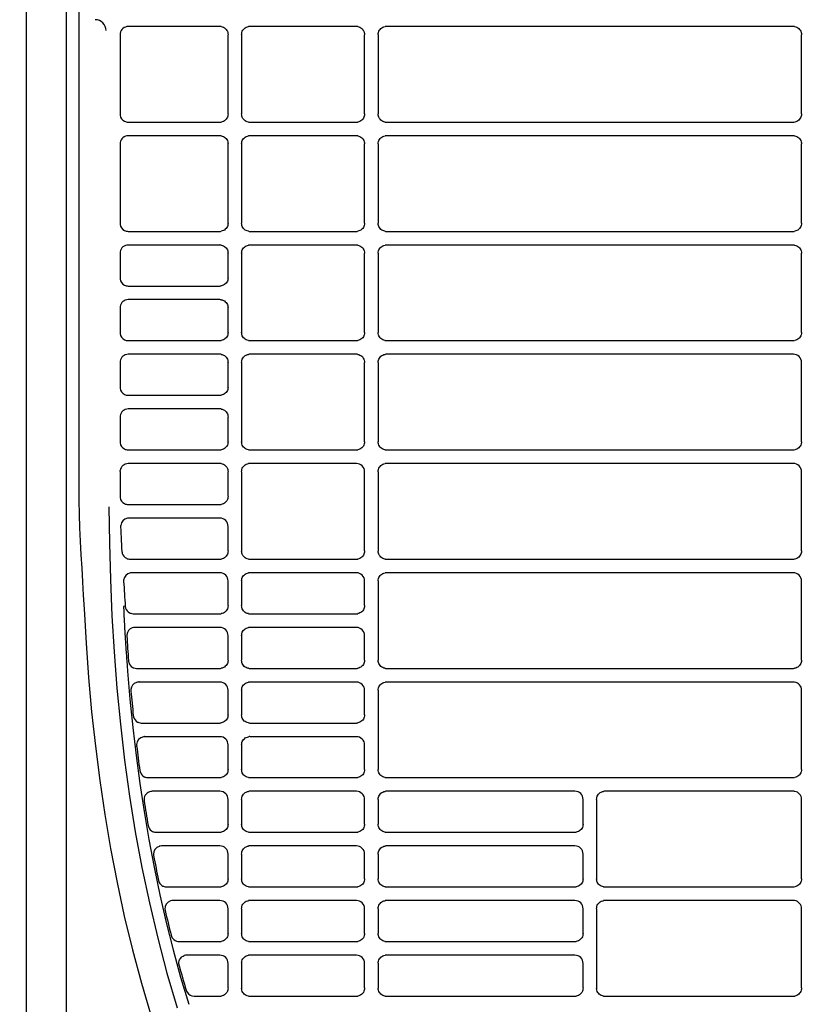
# Model space of a CAD drawing. Header units: millimetres. Extents: x -165365 to -33565, y 7406 to 103342.
# Tile 221 of 256: x -81183 to -81038, y 25180 to 25360. Entities that reach past the tile are written whole.
import ezdxf

# ---------------------------------------------------------------- set-up
doc = ezdxf.new("R2010")
doc.units = ezdxf.units.MM
doc.header["$MEASUREMENT"] = 0
doc.linetypes.add('ACAD_ISO03W100', pattern=[150, 60, -90])
doc.layers.add('DETAIL', color=5, linetype='Continuous')
doc.layers.add('ELEK CIENKIE', color=80, linetype='Continuous')

# ---------------------------------------------------------------- blocks, each defined once
blk = doc.blocks.new('A$C67C8A0BA')
at = {"layer": 'DETAIL', "color": 3, "linetype": 'Continuous'}
for p, q in [((616.6, 737.4), (616.6, 4)), ((624, 4), (624, 737.4)), ((626.25, 478.75), (626.25, 262.65)), ((633.79, 347.95), (633.78, 333.45)), ((652.07, 349.45), (635.28, 349.45)), ((653.57, 333.45), (653.57, 347.95)), ((656.04, 347.96), (656.04, 333.44)), ((677.07, 349.45), (657.54, 349.45)), ((678.57, 333.45), (678.57, 347.95)), ((681.04, 347.96), (681.04, 333.44)), ((757.07, 349.45), (682.54, 349.45)), ((758.57, 333.45), (758.57, 347.95)), ((635.28, 331.95), (652.07, 331.95)), ((657.53, 331.95), (677.07, 331.95)), ((682.53, 331.95), (757.07, 331.95)), ((652.07, 329.45), (635.28, 329.45)), ((677.07, 329.45), (657.54, 329.45)), ((757.07, 329.45), (682.54, 329.45)), ((633.78, 327.95), (633.78, 313.45)), ((653.57, 313.45), (653.57, 327.95)), ((656.04, 327.96), (656.04, 313.44)), ((678.57, 313.45), (678.57, 327.95)), ((681.04, 327.96), (681.04, 313.44)), ((758.57, 313.45), (758.57, 327.95)), ((635.28, 311.95), (652.07, 311.95)), ((657.53, 311.95), (677.07, 311.95)), ((682.53, 311.95), (757.07, 311.95)), ((652.07, 309.45), (635.28, 309.45)), ((677.07, 309.45), (657.54, 309.45)), ((757.07, 309.45), (682.54, 309.45)), ((633.78, 307.95), (633.78, 303.45)), ((653.57, 303.45), (653.57, 307.95)), ((656.04, 307.96), (656.04, 293.44)), ((678.57, 293.45), (678.57, 307.95)), ((681.04, 307.96), (681.04, 293.44)), ((758.57, 293.45), (758.57, 307.95)), ((635.27, 301.95), (652.07, 301.95)), ((652.07, 299.45), (635.27, 299.45)), ((633.78, 297.95), (633.78, 293.45)), ((653.57, 293.45), (653.57, 297.95)), ((635.27, 291.95), (652.07, 291.95)), ((657.53, 291.95), (677.07, 291.95)), ((682.53, 291.95), (757.07, 291.95)), ((652.07, 289.45), (635.27, 289.45)), ((677.07, 289.45), (657.54, 289.45)), ((757.07, 289.45), (682.54, 289.45)), ((633.78, 287.95), (633.78, 283.45)), ((653.57, 283.45), (653.57, 287.95)), ((656.04, 287.96), (656.04, 273.44)), ((678.57, 273.45), (678.57, 287.95)), ((681.04, 287.96), (681.04, 273.44)), ((758.57, 273.45), (758.57, 287.95)), ((635.27, 281.95), (652.07, 281.95)), ((652.07, 279.45), (635.27, 279.45)), ((633.78, 277.95), (633.78, 273.45)), ((653.57, 273.45), (653.57, 277.95)), ((635.27, 271.95), (652.08, 271.95)), ((657.53, 271.95), (677.07, 271.95)), ((682.53, 271.95), (757.07, 271.95)), ((652.07, 269.45), (635.27, 269.45)), ((677.07, 269.45), (657.54, 269.45)), ((757.07, 269.45), (682.54, 269.45)), ((633.78, 267.95), (633.78, 263.45)), ((653.57, 263.45), (653.57, 267.95)), ((656.04, 267.96), (656.04, 253.44)), ((678.57, 253.45), (678.57, 267.95)), ((681.04, 267.96), (681.04, 253.44)), ((758.57, 253.45), (758.57, 267.95)), ((635.27, 261.95), (652.08, 261.95)), ((652.07, 259.45), (635.38, 259.45)), ((653.57, 253.45), (653.57, 257.95)), ((635.61, 251.95), (652.08, 251.95)), ((657.53, 251.95), (677.07, 251.95)), ((682.53, 251.95), (757.07, 251.95)), ((652.07, 249.45), (635.92, 249.45)), ((677.07, 249.45), (657.54, 249.45)), ((757.07, 249.45), (682.54, 249.45)), ((653.57, 243.45), (653.57, 247.95)), ((656.04, 247.96), (656.04, 243.44)), ((678.57, 243.45), (678.57, 247.95)), ((681.04, 247.96), (681.04, 233.44)), ((758.57, 233.45), (758.57, 247.95)), ((634.68, 243.33), (634.42, 243.31)), ((636.21, 241.95), (652.08, 241.95)), ((657.53, 241.95), (677.07, 241.95)), ((652.07, 239.45), (636.51, 239.45)), ((653.57, 233.45), (653.57, 237.95)), ((656.04, 237.96), (656.04, 233.44)), ((677.07, 239.45), (657.54, 239.45)), ((678.57, 233.45), (678.57, 237.95)), ((636.82, 231.95), (652.08, 231.95)), ((657.53, 231.95), (677.07, 231.95)), ((682.53, 231.95), (757.07, 231.95)), ((652.07, 229.45), (637.27, 229.45)), ((677.07, 229.45), (657.54, 229.45)), ((757.07, 229.45), (682.54, 229.45)), ((653.57, 223.45), (653.57, 227.95)), ((656.04, 227.96), (656.04, 223.44)), ((678.57, 223.45), (678.57, 227.95)), ((681.04, 227.96), (681.04, 213.44)), ((758.57, 213.45), (758.57, 227.95)), ((637.7, 221.95), (637.69, 221.95)), ((637.7, 221.95), (652.08, 221.95)), ((657.53, 221.95), (677.07, 221.95)), ((652.07, 219.45), (638.31, 219.45)), ((677.07, 219.45), (657.54, 219.45)), ((653.57, 213.45), (653.57, 217.95)), ((656.04, 217.96), (656.04, 213.44)), ((678.57, 213.45), (678.57, 217.95)), ((638.89, 211.95), (652.08, 211.95)), ((657.53, 211.95), (677.08, 211.95)), ((682.53, 211.95), (757.07, 211.95)), ((652.07, 209.45), (639.68, 209.45)), ((677.07, 209.45), (657.54, 209.45)), ((717.07, 209.45), (682.54, 209.45)), ((757.07, 209.45), (722.54, 209.45)), ((653.57, 203.45), (653.57, 207.95)), ((656.04, 207.96), (656.04, 203.44)), ((678.57, 203.45), (678.57, 207.95)), ((681.04, 207.96), (681.04, 203.44)), ((718.57, 203.45), (718.57, 207.95)), ((721.04, 207.96), (721.04, 193.44)), ((758.57, 193.45), (758.57, 207.95)), ((640.41, 201.95), (652.08, 201.95)), ((657.53, 201.95), (677.08, 201.95)), ((682.53, 201.95), (717.07, 201.95)), ((652.07, 199.45), (641.39, 199.45)), ((677.07, 199.45), (657.54, 199.45)), ((717.07, 199.45), (682.54, 199.45)), ((653.57, 193.45), (653.57, 197.95)), ((656.04, 197.96), (656.04, 193.44)), ((678.57, 193.45), (678.57, 197.95)), ((681.04, 197.96), (681.04, 193.44)), ((718.57, 193.45), (718.57, 197.95)), ((642.29, 191.95), (652.08, 191.95)), ((657.53, 191.95), (677.08, 191.95)), ((682.53, 191.95), (717.07, 191.95)), ((722.53, 191.95), (757.07, 191.95)), ((652.07, 189.45), (643.5, 189.45)), ((677.07, 189.45), (657.54, 189.45)), ((717.07, 189.45), (682.54, 189.45)), ((757.07, 189.45), (722.54, 189.45)), ((653.57, 183.45), (653.57, 187.95)), ((656.04, 187.96), (656.04, 183.44)), ((678.57, 183.45), (678.57, 187.95)), ((681.04, 187.96), (681.04, 183.44)), ((718.57, 183.45), (718.57, 187.95)), ((721.04, 187.96), (721.04, 173.44)), ((758.57, 173.45), (758.57, 187.95)), ((644.59, 181.95), (652.08, 181.95)), ((657.53, 181.95), (677.08, 181.95)), ((682.53, 181.95), (717.07, 181.95)), ((652.07, 179.45), (646.04, 179.45)), ((677.07, 179.45), (657.54, 179.45)), ((717.07, 179.45), (682.54, 179.45)), ((653.57, 173.45), (653.57, 177.95)), ((656.04, 177.96), (656.04, 173.44)), ((678.57, 173.45), (678.57, 177.95)), ((681.04, 177.96), (681.04, 173.44)), ((718.57, 173.45), (718.57, 177.95)), ((647.34, 171.95), (652.08, 171.95)), ((657.53, 171.95), (677.08, 171.95)), ((682.53, 171.95), (717.07, 171.95)), ((722.53, 171.95), (757.08, 171.95))]:
    blk.add_line(p, q, dxfattribs=at)
for points in [[(652.31, 349.43), (652.51, 349.38), (652.71, 349.31), (652.89, 349.2), (653.06, 349.08), (653.21, 348.93), (653.33, 348.75), (653.43, 348.57), (653.51, 348.37), (653.55, 348.16), (653.57, 347.95)], [(656.04, 347.96), (656.06, 348.17), (656.1, 348.38), (656.17, 348.58), (656.27, 348.76), (656.4, 348.93), (656.55, 349.08), (656.72, 349.21), (656.9, 349.31), (657.1, 349.39), (657.3, 349.43)], [(677.3, 349.43), (677.51, 349.38), (677.71, 349.31), (677.89, 349.2), (678.06, 349.08), (678.21, 348.93), (678.33, 348.75), (678.43, 348.57), (678.51, 348.37), (678.55, 348.16), (678.57, 347.95)], [(681.04, 347.96), (681.06, 348.17), (681.1, 348.38), (681.17, 348.58), (681.27, 348.76), (681.4, 348.93), (681.55, 349.08), (681.72, 349.21), (681.9, 349.31), (682.1, 349.39), (682.3, 349.43)], [(757.3, 349.43), (757.51, 349.38), (757.71, 349.31), (757.89, 349.21), (758.06, 349.08), (758.21, 348.93), (758.33, 348.76), (758.43, 348.57), (758.51, 348.37), (758.55, 348.16), (758.57, 347.95)], [(653.57, 333.45), (653.55, 333.24), (653.51, 333.03), (653.44, 332.83), (653.34, 332.65), (653.21, 332.48), (653.06, 332.33), (652.89, 332.2), (652.71, 332.09), (652.51, 332.02), (652.31, 331.97)], [(678.57, 333.45), (678.55, 333.24), (678.51, 333.03), (678.44, 332.83), (678.34, 332.65), (678.21, 332.48), (678.06, 332.33), (677.89, 332.2), (677.71, 332.09), (677.51, 332.02), (677.31, 331.97)], [(758.57, 333.45), (758.55, 333.24), (758.51, 333.03), (758.43, 332.83), (758.33, 332.65), (758.21, 332.48), (758.06, 332.33), (757.89, 332.2), (757.71, 332.09), (757.51, 332.02), (757.31, 331.97)], [(657.3, 331.97), (657.09, 332.02), (656.9, 332.09), (656.71, 332.19), (656.55, 332.32), (656.4, 332.47), (656.27, 332.64), (656.17, 332.83), (656.1, 333.02), (656.06, 333.23), (656.04, 333.44)], [(682.3, 331.97), (682.09, 332.02), (681.9, 332.09), (681.71, 332.19), (681.55, 332.32), (681.4, 332.47), (681.27, 332.64), (681.17, 332.83), (681.1, 333.02), (681.06, 333.23), (681.04, 333.44)], [(652.3, 329.43), (652.51, 329.39), (652.71, 329.31), (652.89, 329.21), (653.06, 329.08), (653.21, 328.93), (653.33, 328.76), (653.43, 328.57), (653.51, 328.37), (653.55, 328.16), (653.57, 327.95)], [(656.04, 327.96), (656.06, 328.17), (656.1, 328.38), (656.17, 328.58), (656.27, 328.76), (656.4, 328.93), (656.55, 329.08), (656.72, 329.21), (656.9, 329.31), (657.1, 329.39), (657.3, 329.43)], [(677.3, 329.43), (677.51, 329.39), (677.71, 329.31), (677.89, 329.21), (678.06, 329.08), (678.21, 328.93), (678.33, 328.76), (678.43, 328.57), (678.51, 328.37), (678.55, 328.16), (678.57, 327.95)], [(681.04, 327.96), (681.06, 328.17), (681.1, 328.38), (681.17, 328.58), (681.27, 328.76), (681.4, 328.93), (681.55, 329.08), (681.72, 329.21), (681.9, 329.31), (682.1, 329.39), (682.3, 329.43)], [(757.3, 329.43), (757.51, 329.39), (757.71, 329.31), (757.89, 329.21), (758.06, 329.08), (758.21, 328.93), (758.33, 328.76), (758.43, 328.57), (758.51, 328.37), (758.55, 328.16), (758.57, 327.95)], [(653.57, 313.45), (653.55, 313.24), (653.51, 313.03), (653.44, 312.83), (653.34, 312.65), (653.21, 312.48), (653.06, 312.33), (652.9, 312.2), (652.71, 312.09), (652.51, 312.02), (652.31, 311.97)], [(657.3, 311.97), (657.09, 312.02), (656.9, 312.09), (656.71, 312.19), (656.55, 312.32), (656.4, 312.47), (656.27, 312.64), (656.17, 312.83), (656.1, 313.02), (656.06, 313.23), (656.04, 313.44)], [(678.57, 313.45), (678.55, 313.24), (678.51, 313.03), (678.44, 312.83), (678.34, 312.65), (678.21, 312.48), (678.06, 312.33), (677.89, 312.2), (677.71, 312.09), (677.51, 312.02), (677.31, 311.97)], [(682.3, 311.97), (682.09, 312.02), (681.9, 312.09), (681.71, 312.19), (681.55, 312.32), (681.4, 312.47), (681.27, 312.64), (681.17, 312.83), (681.1, 313.02), (681.06, 313.23), (681.04, 313.44)], [(758.57, 313.45), (758.55, 313.24), (758.51, 313.03), (758.43, 312.83), (758.33, 312.65), (758.21, 312.48), (758.06, 312.33), (757.89, 312.2), (757.71, 312.09), (757.51, 312.02), (757.31, 311.97)], [(652.3, 309.43), (652.51, 309.39), (652.71, 309.31), (652.89, 309.21), (653.06, 309.08), (653.21, 308.93), (653.33, 308.76), (653.43, 308.57), (653.51, 308.37), (653.55, 308.16), (653.57, 307.95)], [(656.04, 307.96), (656.06, 308.17), (656.1, 308.38), (656.17, 308.58), (656.27, 308.76), (656.4, 308.93), (656.55, 309.08), (656.72, 309.21), (656.9, 309.31), (657.1, 309.39), (657.3, 309.43)], [(677.3, 309.43), (677.51, 309.39), (677.71, 309.31), (677.89, 309.21), (678.06, 309.08), (678.21, 308.93), (678.33, 308.76), (678.43, 308.57), (678.51, 308.37), (678.55, 308.16), (678.57, 307.95)], [(681.04, 307.96), (681.06, 308.17), (681.1, 308.38), (681.17, 308.58), (681.27, 308.76), (681.4, 308.93), (681.55, 309.08), (681.72, 309.21), (681.9, 309.31), (682.1, 309.39), (682.3, 309.43)], [(757.3, 309.43), (757.51, 309.39), (757.71, 309.31), (757.89, 309.21), (758.06, 309.08), (758.21, 308.93), (758.33, 308.76), (758.43, 308.57), (758.51, 308.37), (758.55, 308.16), (758.57, 307.95)], [(653.57, 303.45), (653.55, 303.24), (653.51, 303.03), (653.44, 302.83), (653.34, 302.65), (653.21, 302.48), (653.06, 302.33), (652.9, 302.2), (652.71, 302.09), (652.51, 302.02), (652.31, 301.97)], [(652.3, 299.43), (652.51, 299.39), (652.71, 299.31), (652.89, 299.21), (653.06, 299.08), (653.21, 298.93), (653.33, 298.76), (653.43, 298.57), (653.51, 298.37), (653.55, 298.16), (653.57, 297.95)], [(653.57, 293.45), (653.55, 293.24), (653.51, 293.03), (653.44, 292.83), (653.34, 292.65), (653.21, 292.48), (653.06, 292.33), (652.9, 292.2), (652.71, 292.09), (652.51, 292.02), (652.31, 291.97)], [(657.3, 291.97), (657.09, 292.02), (656.9, 292.09), (656.71, 292.19), (656.55, 292.32), (656.4, 292.47), (656.27, 292.64), (656.17, 292.83), (656.1, 293.02), (656.06, 293.23), (656.04, 293.44)], [(678.57, 293.45), (678.55, 293.24), (678.51, 293.03), (678.44, 292.83), (678.34, 292.65), (678.21, 292.48), (678.06, 292.33), (677.89, 292.2), (677.71, 292.09), (677.51, 292.02), (677.31, 291.97)], [(682.3, 291.97), (682.09, 292.02), (681.9, 292.09), (681.71, 292.19), (681.55, 292.32), (681.4, 292.47), (681.27, 292.64), (681.17, 292.83), (681.1, 293.03), (681.06, 293.23), (681.04, 293.44)], [(758.57, 293.45), (758.55, 293.24), (758.51, 293.03), (758.43, 292.83), (758.33, 292.65), (758.21, 292.48), (758.06, 292.33), (757.89, 292.2), (757.71, 292.09), (757.51, 292.02), (757.31, 291.97)], [(652.3, 289.43), (652.51, 289.39), (652.71, 289.31), (652.89, 289.21), (653.06, 289.08), (653.21, 288.93), (653.33, 288.76), (653.43, 288.57), (653.51, 288.37), (653.55, 288.16), (653.57, 287.95)], [(656.04, 287.96), (656.06, 288.17), (656.1, 288.38), (656.17, 288.58), (656.27, 288.76), (656.4, 288.93), (656.55, 289.08), (656.72, 289.21), (656.9, 289.31), (657.1, 289.39), (657.3, 289.43)], [(677.3, 289.43), (677.51, 289.39), (677.71, 289.31), (677.89, 289.21), (678.06, 289.08), (678.21, 288.93), (678.33, 288.76), (678.43, 288.57), (678.51, 288.37), (678.55, 288.16), (678.57, 287.95)], [(681.04, 287.96), (681.06, 288.17), (681.1, 288.38), (681.17, 288.58), (681.27, 288.76), (681.4, 288.93), (681.55, 289.08), (681.72, 289.21), (681.9, 289.31), (682.1, 289.39), (682.3, 289.43)], [(653.57, 283.45), (653.55, 283.24), (653.51, 283.03), (653.44, 282.83), (653.34, 282.65), (653.21, 282.48), (653.06, 282.33), (652.9, 282.2), (652.71, 282.09), (652.51, 282.02), (652.31, 281.97)], [(652.3, 279.43), (652.51, 279.39), (652.71, 279.31), (652.89, 279.21), (653.06, 279.08), (653.21, 278.93), (653.33, 278.76), (653.43, 278.57), (653.51, 278.37), (653.55, 278.16), (653.57, 277.95)], [(653.57, 273.45), (653.55, 273.24), (653.51, 273.03), (653.44, 272.83), (653.34, 272.65), (653.21, 272.48), (653.06, 272.33), (652.9, 272.2), (652.71, 272.09), (652.51, 272.02), (652.31, 271.97)], [(657.3, 271.97), (657.09, 272.02), (656.9, 272.09), (656.71, 272.2), (656.55, 272.32), (656.4, 272.47), (656.27, 272.64), (656.17, 272.83), (656.1, 273.03), (656.06, 273.23), (656.04, 273.44)], [(678.57, 273.45), (678.55, 273.24), (678.51, 273.03), (678.44, 272.83), (678.34, 272.65), (678.21, 272.48), (678.06, 272.33), (677.9, 272.2), (677.71, 272.09), (677.51, 272.02), (677.31, 271.97)], [(682.3, 271.97), (682.09, 272.02), (681.9, 272.09), (681.71, 272.2), (681.55, 272.32), (681.4, 272.47), (681.27, 272.64), (681.17, 272.83), (681.1, 273.03), (681.06, 273.23), (681.04, 273.44)], [(758.57, 273.45), (758.55, 273.24), (758.51, 273.03), (758.43, 272.83), (758.33, 272.65), (758.21, 272.48), (758.06, 272.33), (757.89, 272.2), (757.71, 272.09), (757.51, 272.02), (757.31, 271.97)], [(652.3, 269.43), (652.51, 269.39), (652.71, 269.31), (652.89, 269.21), (653.06, 269.08), (653.21, 268.93), (653.33, 268.76), (653.43, 268.57), (653.51, 268.37), (653.55, 268.16), (653.57, 267.95)], [(656.04, 267.96), (656.06, 268.17), (656.1, 268.38), (656.17, 268.58), (656.27, 268.76), (656.4, 268.93), (656.55, 269.08), (656.72, 269.21), (656.9, 269.31), (657.1, 269.39), (657.3, 269.43)], [(681.04, 267.96), (681.06, 268.17), (681.1, 268.38), (681.17, 268.58), (681.27, 268.76), (681.4, 268.93), (681.55, 269.08), (681.72, 269.21), (681.9, 269.31), (682.1, 269.39), (682.3, 269.43)], [(653.57, 263.45), (653.55, 263.24), (653.51, 263.03), (653.44, 262.84), (653.34, 262.65), (653.21, 262.48), (653.06, 262.33), (652.9, 262.2), (652.71, 262.09), (652.51, 262.02), (652.31, 261.97)], [(626.25, 262.65), (626.28, 260.17), (626.37, 257.7), (626.48, 255.23), (626.62, 252.76), (626.76, 250.29), (626.9, 247.82), (627.05, 245.35), (627.22, 242.88)], [(631.75, 261.5), (631.83, 254.86), (632.01, 248.23), (632.29, 241.6), (632.69, 234.98), (633.2, 228.36), (633.84, 221.76), (634.61, 215.17), (635.52, 208.59), (636.58, 202.04), (637.78, 195.52), (639.15, 189.03), (640.68, 182.57), (642.38, 176.16), (644.27, 169.8)], [(633.89, 257.89), (633.92, 257.25), (633.95, 256.6), (633.98, 255.95), (634.01, 255.31), (634.05, 254.66), (634.08, 254.02), (634.12, 253.37)], [(653.57, 253.45), (653.55, 253.24), (653.51, 253.03), (653.44, 252.83), (653.34, 252.65), (653.21, 252.48), (653.06, 252.33), (652.9, 252.2), (652.71, 252.09), (652.51, 252.02), (652.31, 251.97)], [(657.3, 251.97), (657.09, 252.02), (656.9, 252.09), (656.71, 252.2), (656.55, 252.32), (656.4, 252.47), (656.27, 252.64), (656.17, 252.83), (656.1, 253.03), (656.06, 253.23), (656.04, 253.44)], [(678.57, 253.45), (678.55, 253.24), (678.51, 253.03), (678.44, 252.83), (678.34, 252.65), (678.21, 252.48), (678.06, 252.33), (677.9, 252.2), (677.71, 252.09), (677.51, 252.02), (677.31, 251.97)], [(682.3, 251.97), (682.09, 252.02), (681.9, 252.09), (681.71, 252.2), (681.55, 252.32), (681.4, 252.47), (681.27, 252.64), (681.17, 252.83), (681.1, 253.03), (681.06, 253.23), (681.04, 253.44)], [(758.57, 253.45), (758.55, 253.24), (758.51, 253.03), (758.43, 252.83), (758.33, 252.65), (758.21, 252.48), (758.06, 252.33), (757.89, 252.2), (757.71, 252.09), (757.51, 252.02), (757.31, 251.97)], [(656.04, 247.96), (656.06, 248.17), (656.1, 248.38), (656.17, 248.58), (656.27, 248.76), (656.4, 248.93), (656.55, 249.08), (656.72, 249.21), (656.9, 249.31), (657.1, 249.39), (657.3, 249.43)], [(681.04, 247.96), (681.06, 248.17), (681.1, 248.38), (681.17, 248.58), (681.27, 248.76), (681.4, 248.93), (681.55, 249.08), (681.72, 249.21), (681.9, 249.31), (682.1, 249.39), (682.3, 249.43)], [(653.57, 243.45), (653.55, 243.24), (653.51, 243.03), (653.44, 242.84), (653.34, 242.65), (653.21, 242.48), (653.06, 242.33), (652.9, 242.2), (652.71, 242.09), (652.51, 242.02), (652.31, 241.97)], [(657.3, 241.97), (657.09, 242.02), (656.9, 242.09), (656.71, 242.2), (656.55, 242.32), (656.4, 242.47), (656.27, 242.64), (656.17, 242.83), (656.1, 243.03), (656.06, 243.23), (656.04, 243.44)], [(678.57, 243.45), (678.55, 243.24), (678.51, 243.03), (678.44, 242.84), (678.34, 242.65), (678.21, 242.48), (678.06, 242.33), (677.9, 242.2), (677.71, 242.1), (677.51, 242.02), (677.31, 241.97)], [(627.22, 242.88), (627.57, 236.57), (628.03, 230.27), (628.59, 223.98), (629.27, 217.7), (630.06, 211.44), (630.99, 205.19), (632.04, 198.96), (633.24, 192.76), (634.57, 186.59), (636.06, 180.45), (637.69, 174.35), (639.5, 168.3)], [(634.42, 243.31), (634.43, 242.99), (634.45, 242.67), (634.46, 242.35), (634.48, 242.03), (634.5, 241.71), (634.51, 241.39), (634.53, 241.07), (634.54, 240.75), (634.56, 240.43), (634.58, 240.11), (634.6, 239.79), (634.61, 239.47), (634.63, 239.14), (634.65, 238.82), (634.67, 238.5), (634.69, 238.18), (634.71, 237.86), (634.73, 237.54), (634.75, 237.22), (634.77, 236.9), (634.79, 236.58), (634.81, 236.26), (634.83, 235.94), (634.85, 235.62), (634.87, 235.3), (634.89, 234.98), (634.92, 234.66), (634.94, 234.34), (634.96, 234.02), (634.98, 233.69), (635.01, 233.37), (635.03, 233.05), (635.06, 232.73), (635.08, 232.41), (635.1, 232.09), (635.13, 231.77), (635.15, 231.45)], [(656.04, 237.96), (656.06, 238.17), (656.1, 238.38), (656.17, 238.58), (656.27, 238.76), (656.4, 238.93), (656.55, 239.08), (656.72, 239.21), (656.9, 239.31), (657.1, 239.39), (657.3, 239.43)], [(653.57, 233.45), (653.55, 233.24), (653.51, 233.03), (653.44, 232.84), (653.34, 232.65), (653.21, 232.48), (653.06, 232.33), (652.9, 232.2), (652.71, 232.09), (652.51, 232.02), (652.31, 231.97)], [(657.3, 231.97), (657.09, 232.02), (656.9, 232.09), (656.71, 232.2), (656.54, 232.32), (656.4, 232.47), (656.27, 232.64), (656.17, 232.83), (656.1, 233.03), (656.06, 233.23), (656.04, 233.44)], [(678.57, 233.45), (678.55, 233.24), (678.51, 233.03), (678.44, 232.83), (678.34, 232.65), (678.21, 232.48), (678.06, 232.33), (677.9, 232.2), (677.71, 232.09), (677.51, 232.02), (677.31, 231.97)], [(682.3, 231.97), (682.09, 232.02), (681.9, 232.09), (681.71, 232.2), (681.55, 232.32), (681.4, 232.47), (681.27, 232.64), (681.17, 232.83), (681.1, 233.03), (681.06, 233.23), (681.04, 233.44)], [(758.57, 233.45), (758.55, 233.24), (758.51, 233.03), (758.43, 232.83), (758.33, 232.65), (758.21, 232.48), (758.06, 232.33), (757.89, 232.2), (757.71, 232.09), (757.51, 232.02), (757.31, 231.97)], [(635.15, 231.45), (635.6, 226.29), (636.12, 221.14), (636.73, 216), (637.41, 210.86), (638.19, 205.74), (639.06, 200.64), (640.02, 195.55), (641.08, 190.48), (642.24, 185.43), (643.51, 180.41), (644.88, 175.42), (646.37, 170.46)], [(656.04, 227.96), (656.06, 228.17), (656.1, 228.38), (656.17, 228.58), (656.27, 228.76), (656.4, 228.93), (656.55, 229.08), (656.72, 229.21), (656.9, 229.31), (657.1, 229.39), (657.3, 229.43)], [(681.04, 227.96), (681.06, 228.17), (681.1, 228.38), (681.17, 228.58), (681.27, 228.76), (681.4, 228.93), (681.55, 229.08), (681.72, 229.21), (681.9, 229.31), (682.1, 229.39), (682.3, 229.43)], [(653.57, 223.45), (653.55, 223.24), (653.51, 223.03), (653.44, 222.84), (653.34, 222.65), (653.21, 222.48), (653.06, 222.33), (652.9, 222.2), (652.71, 222.1), (652.51, 222.02), (652.31, 221.97)], [(657.3, 221.97), (657.09, 222.02), (656.9, 222.09), (656.71, 222.2), (656.54, 222.32), (656.4, 222.47), (656.27, 222.64), (656.17, 222.83), (656.1, 223.03), (656.06, 223.23), (656.04, 223.44)], [(678.57, 223.45), (678.55, 223.24), (678.51, 223.03), (678.44, 222.84), (678.34, 222.65), (678.21, 222.48), (678.06, 222.33), (677.9, 222.2), (677.71, 222.1), (677.51, 222.02), (677.31, 221.97)], [(656.04, 217.96), (656.06, 218.17), (656.1, 218.38), (656.17, 218.58), (656.27, 218.76), (656.4, 218.93), (656.55, 219.08), (656.72, 219.21), (656.9, 219.31), (657.1, 219.39), (657.3, 219.43)], [(653.57, 213.45), (653.55, 213.24), (653.51, 213.03), (653.44, 212.84), (653.34, 212.65), (653.21, 212.48), (653.06, 212.33), (652.9, 212.2), (652.71, 212.09), (652.51, 212.02), (652.31, 211.97)], [(657.3, 211.97), (657.09, 212.02), (656.9, 212.09), (656.71, 212.2), (656.54, 212.32), (656.4, 212.47), (656.27, 212.64), (656.17, 212.83), (656.1, 213.03), (656.06, 213.23), (656.04, 213.44)], [(678.57, 213.45), (678.55, 213.24), (678.51, 213.03), (678.44, 212.84), (678.34, 212.65), (678.21, 212.48), (678.06, 212.33), (677.9, 212.2), (677.71, 212.09), (677.51, 212.02), (677.31, 211.97)], [(682.3, 211.97), (682.09, 212.02), (681.9, 212.09), (681.71, 212.2), (681.54, 212.32), (681.4, 212.47), (681.27, 212.64), (681.17, 212.83), (681.1, 213.03), (681.06, 213.23), (681.04, 213.44)], [(758.57, 213.45), (758.55, 213.24), (758.51, 213.03), (758.43, 212.83), (758.33, 212.65), (758.21, 212.48), (758.06, 212.33), (757.89, 212.2), (757.71, 212.09), (757.51, 212.02), (757.31, 211.97)], [(656.04, 207.96), (656.06, 208.17), (656.1, 208.38), (656.17, 208.58), (656.27, 208.76), (656.4, 208.93), (656.55, 209.08), (656.72, 209.21), (656.9, 209.31), (657.1, 209.39), (657.3, 209.43)], [(681.04, 207.96), (681.06, 208.17), (681.1, 208.38), (681.17, 208.58), (681.27, 208.76), (681.4, 208.93), (681.55, 209.08), (681.72, 209.21), (681.9, 209.31), (682.1, 209.39), (682.3, 209.43)], [(721.04, 207.96), (721.06, 208.17), (721.1, 208.38), (721.17, 208.58), (721.27, 208.76), (721.4, 208.93), (721.55, 209.08), (721.72, 209.21), (721.9, 209.31), (722.1, 209.39), (722.3, 209.43)], [(653.57, 203.45), (653.55, 203.24), (653.51, 203.03), (653.44, 202.84), (653.34, 202.65), (653.21, 202.48), (653.06, 202.33), (652.9, 202.2), (652.71, 202.1), (652.51, 202.02), (652.31, 201.97)], [(657.3, 201.97), (657.09, 202.02), (656.9, 202.09), (656.71, 202.2), (656.54, 202.32), (656.4, 202.47), (656.27, 202.64), (656.17, 202.83), (656.1, 203.03), (656.06, 203.23), (656.04, 203.44)], [(678.57, 203.45), (678.55, 203.24), (678.51, 203.04), (678.44, 202.84), (678.34, 202.65), (678.21, 202.48), (678.06, 202.33), (677.9, 202.2), (677.71, 202.1), (677.51, 202.02), (677.31, 201.97)], [(682.3, 201.97), (682.09, 202.02), (681.9, 202.09), (681.71, 202.2), (681.54, 202.32), (681.4, 202.47), (681.27, 202.64), (681.17, 202.83), (681.1, 203.03), (681.06, 203.23), (681.04, 203.44)], [(718.57, 203.45), (718.55, 203.24), (718.51, 203.04), (718.43, 202.84), (718.34, 202.65), (718.21, 202.48), (718.06, 202.33), (717.89, 202.2), (717.71, 202.1), (717.51, 202.02), (717.31, 201.97)], [(656.04, 197.96), (656.06, 198.17), (656.1, 198.38), (656.17, 198.58), (656.27, 198.76), (656.4, 198.93), (656.55, 199.08), (656.72, 199.21), (656.9, 199.31), (657.1, 199.39), (657.3, 199.43)], [(681.04, 197.96), (681.06, 198.17), (681.1, 198.38), (681.17, 198.58), (681.27, 198.76), (681.4, 198.93), (681.55, 199.08), (681.72, 199.21), (681.9, 199.31), (682.1, 199.39), (682.3, 199.43)], [(653.57, 193.45), (653.55, 193.24), (653.51, 193.03), (653.44, 192.84), (653.34, 192.65), (653.21, 192.48), (653.06, 192.33), (652.9, 192.2), (652.71, 192.09), (652.51, 192.02), (652.31, 191.97)], [(657.3, 191.97), (657.09, 192.02), (656.9, 192.09), (656.71, 192.2), (656.54, 192.32), (656.4, 192.47), (656.27, 192.64), (656.17, 192.83), (656.1, 193.03), (656.06, 193.23), (656.04, 193.44)], [(678.57, 193.45), (678.55, 193.24), (678.51, 193.03), (678.44, 192.84), (678.34, 192.65), (678.21, 192.48), (678.06, 192.33), (677.9, 192.2), (677.71, 192.09), (677.51, 192.02), (677.31, 191.97)], [(682.3, 191.97), (682.09, 192.02), (681.9, 192.09), (681.71, 192.2), (681.54, 192.32), (681.4, 192.47), (681.27, 192.64), (681.17, 192.83), (681.1, 193.03), (681.06, 193.23), (681.04, 193.44)], [(718.57, 193.45), (718.55, 193.24), (718.51, 193.03), (718.43, 192.84), (718.34, 192.65), (718.21, 192.48), (718.06, 192.33), (717.89, 192.2), (717.71, 192.09), (717.51, 192.02), (717.31, 191.97)], [(722.3, 191.97), (722.09, 192.02), (721.9, 192.09), (721.71, 192.2), (721.54, 192.32), (721.4, 192.47), (721.27, 192.64), (721.17, 192.83), (721.1, 193.03), (721.06, 193.23), (721.04, 193.44)], [(758.57, 193.45), (758.55, 193.24), (758.51, 193.03), (758.43, 192.83), (758.33, 192.65), (758.21, 192.48), (758.06, 192.33), (757.89, 192.2), (757.71, 192.09), (757.51, 192.02), (757.31, 191.97)], [(656.04, 187.96), (656.06, 188.17), (656.1, 188.38), (656.17, 188.58), (656.27, 188.76), (656.4, 188.93), (656.55, 189.08), (656.72, 189.21), (656.9, 189.31), (657.1, 189.39), (657.3, 189.43)], [(681.04, 187.96), (681.06, 188.17), (681.1, 188.38), (681.17, 188.58), (681.27, 188.76), (681.4, 188.93), (681.55, 189.08), (681.72, 189.21), (681.9, 189.31), (682.1, 189.39), (682.3, 189.43)], [(721.04, 187.96), (721.06, 188.17), (721.1, 188.38), (721.17, 188.58), (721.27, 188.76), (721.4, 188.93), (721.55, 189.08), (721.72, 189.21), (721.9, 189.31), (722.1, 189.39), (722.3, 189.43)], [(653.57, 183.45), (653.55, 183.24), (653.51, 183.04), (653.44, 182.84), (653.34, 182.65), (653.21, 182.48), (653.06, 182.33), (652.9, 182.2), (652.71, 182.1), (652.51, 182.02), (652.31, 181.97)], [(657.3, 181.97), (657.09, 182.02), (656.9, 182.09), (656.71, 182.2), (656.54, 182.32), (656.4, 182.47), (656.27, 182.64), (656.17, 182.83), (656.1, 183.03), (656.06, 183.23), (656.04, 183.44)], [(678.57, 183.45), (678.55, 183.24), (678.51, 183.04), (678.44, 182.84), (678.34, 182.65), (678.21, 182.48), (678.06, 182.33), (677.9, 182.2), (677.71, 182.1), (677.51, 182.02), (677.31, 181.97)], [(682.3, 181.97), (682.09, 182.02), (681.9, 182.09), (681.71, 182.2), (681.54, 182.32), (681.4, 182.47), (681.27, 182.64), (681.17, 182.83), (681.1, 183.03), (681.06, 183.23), (681.04, 183.44)], [(718.57, 183.45), (718.55, 183.24), (718.51, 183.04), (718.43, 182.84), (718.34, 182.65), (718.21, 182.48), (718.06, 182.33), (717.9, 182.2), (717.71, 182.1), (717.51, 182.02), (717.31, 181.97)], [(644.55, 177.8), (644.55, 178), (644.57, 178.2), (644.61, 178.4), (644.68, 178.58), (644.78, 178.76), (644.9, 178.92), (645.04, 179.07), (645.19, 179.19), (645.36, 179.29), (645.55, 179.37)], [(656.04, 177.96), (656.06, 178.17), (656.1, 178.38), (656.17, 178.58), (656.27, 178.76), (656.4, 178.93), (656.55, 179.08), (656.72, 179.21), (656.9, 179.31), (657.1, 179.39), (657.3, 179.43)], [(681.04, 177.96), (681.06, 178.17), (681.1, 178.38), (681.17, 178.58), (681.27, 178.76), (681.4, 178.93), (681.55, 179.08), (681.72, 179.21), (681.9, 179.31), (682.1, 179.39), (682.3, 179.43)], [(653.57, 173.45), (653.55, 173.24), (653.51, 173.03), (653.44, 172.84), (653.34, 172.65), (653.21, 172.48), (653.06, 172.33), (652.9, 172.2), (652.71, 172.09), (652.51, 172.02), (652.31, 171.97)], [(657.3, 171.97), (657.09, 172.02), (656.9, 172.09), (656.71, 172.2), (656.54, 172.32), (656.4, 172.47), (656.27, 172.64), (656.17, 172.83), (656.1, 173.03), (656.06, 173.23), (656.04, 173.44)], [(678.57, 173.45), (678.55, 173.24), (678.51, 173.03), (678.44, 172.84), (678.34, 172.65), (678.21, 172.48), (678.06, 172.33), (677.9, 172.2), (677.71, 172.09), (677.51, 172.02), (677.31, 171.97)], [(682.3, 171.97), (682.09, 172.02), (681.9, 172.09), (681.71, 172.2), (681.54, 172.32), (681.4, 172.47), (681.27, 172.64), (681.17, 172.83), (681.1, 173.03), (681.06, 173.23), (681.04, 173.44)], [(718.57, 173.45), (718.55, 173.24), (718.51, 173.03), (718.43, 172.84), (718.34, 172.65), (718.21, 172.48), (718.06, 172.33), (717.9, 172.2), (717.71, 172.09), (717.51, 172.02), (717.31, 171.97)], [(722.3, 171.97), (722.09, 172.02), (721.9, 172.09), (721.71, 172.2), (721.54, 172.32), (721.4, 172.47), (721.27, 172.64), (721.17, 172.83), (721.1, 173.03), (721.06, 173.23), (721.04, 173.44)], [(758.57, 173.45), (758.55, 173.24), (758.51, 173.03), (758.43, 172.83), (758.33, 172.65), (758.21, 172.48), (758.06, 172.33), (757.89, 172.2), (757.71, 172.09), (757.51, 172.02), (757.31, 171.97)]]:
    blk.add_lwpolyline(points, dxfattribs=at)
for centre, radius, start, end in [((629.24, 348.7), 2, 0.0071, 90.0069), ((635.29, 347.95), 1.51, 171.0586, 177.9076), ((635.29, 347.95), 1.51, 177.9077, 179.995), ((635.28, 347.96), 1.49, 90.0013, 171.1057), ((652.07, 347.96), 1.5, 81.0286, 89.9978), ((657.54, 347.94), 1.51, 90.0022, 98.9279), ((677.07, 347.95), 1.5, 81.0304, 89.9978), ((682.54, 347.94), 1.51, 90.0022, 98.9288), ((757.07, 347.95), 1.5, 81.0362, 89.9977), ((635.29, 333.45), 1.51, 179.9959, 188.9272), ((635.28, 333.45), 1.5, 188.8618, 242.9484), ((635.28, 333.44), 1.49, 243.0126, 269.9988), ((652.07, 333.44), 1.49, 270.002, 278.9731), ((657.53, 333.46), 1.51, 261.0692, 269.9981), ((677.07, 333.44), 1.49, 270.002, 278.9713), ((682.53, 333.46), 1.51, 261.0683, 269.9981), ((757.07, 333.45), 1.5, 270.002, 278.9657), ((635.29, 327.95), 1.51, 171.057, 177.9314), ((635.28, 327.96), 1.49, 90.0011, 171.1022), ((652.07, 327.96), 1.5, 81.0288, 89.9977), ((657.54, 327.94), 1.51, 90.0022, 98.9276), ((677.07, 327.95), 1.5, 81.0306, 89.9977), ((682.54, 327.94), 1.51, 90.0022, 98.9285), ((757.07, 327.95), 1.5, 81.0364, 89.9977), ((635.29, 327.95), 1.51, 177.9315, 179.994), ((635.29, 313.45), 1.51, 179.995, 188.9228), ((635.28, 313.45), 1.5, 188.8556, 242.923), ((635.28, 313.44), 1.49, 242.9893, 269.999), ((652.07, 313.44), 1.49, 270.0019, 278.9733), ((657.53, 313.46), 1.51, 261.0689, 269.9981), ((677.07, 313.44), 1.49, 270.0019, 278.9715), ((682.53, 313.46), 1.51, 261.0681, 269.9981), ((757.07, 313.45), 1.5, 270.002, 278.9658), ((635.28, 307.96), 1.49, 90.001, 171.0985), ((652.07, 307.96), 1.5, 81.029, 89.9977), ((657.54, 307.94), 1.51, 90.0022, 98.9272), ((677.07, 307.95), 1.5, 81.0309, 89.9977), ((682.54, 307.94), 1.51, 90.0022, 98.9281), ((757.07, 307.95), 1.5, 81.0367, 89.9977), ((635.29, 307.95), 1.51, 171.0553, 177.9523), ((635.29, 307.95), 1.5, 177.9525, 179.993), ((635.29, 303.45), 1.51, 179.9945, 188.9252), ((635.28, 303.45), 1.5, 188.8569, 242.9417), ((635.27, 303.44), 1.49, 243.0091, 270.0002), ((652.07, 303.44), 1.49, 270.003, 278.9743), ((635.27, 297.96), 1.49, 89.9998, 171.0967), ((652.07, 297.95), 1.5, 81.0281, 89.9966), ((635.29, 297.95), 1.51, 171.0544, 177.9557), ((635.28, 297.95), 1.5, 177.9559, 179.9925), ((635.29, 293.45), 1.51, 179.994, 188.9243), ((635.28, 293.45), 1.5, 188.8551, 242.9383), ((635.27, 293.44), 1.49, 243.0067, 269.9992), ((652.07, 293.44), 1.49, 270.0019, 278.9734), ((657.53, 293.46), 1.51, 261.0686, 269.9982), ((677.07, 293.44), 1.49, 270.0019, 278.9716), ((682.53, 293.46), 1.51, 261.0678, 269.9981), ((757.07, 293.45), 1.49, 270.0019, 278.9659), ((635.27, 287.96), 1.49, 90.0008, 171.0954), ((652.07, 287.96), 1.5, 81.0292, 89.9977), ((657.54, 287.94), 1.51, 90.0022, 98.9269), ((677.07, 287.95), 1.5, 81.0311, 89.9977), ((682.54, 287.94), 1.51, 90.0023, 98.9277), ((757.07, 287.96), 1.5, 359.9239, 89.9976), ((635.29, 287.95), 1.51, 171.0541, 177.9702), ((635.28, 287.95), 1.5, 177.9704, 179.992), ((635.29, 283.45), 1.51, 179.9935, 188.9237), ((635.28, 283.45), 1.5, 188.8534, 242.9362), ((635.27, 283.44), 1.49, 243.0057, 269.9993), ((652.07, 283.44), 1.49, 270.0019, 278.9735), ((635.27, 277.96), 1.49, 90.0007, 171.093), ((652.07, 277.96), 1.5, 81.0294, 89.9976), ((635.29, 277.95), 1.51, 171.0527, 177.9781), ((635.28, 277.95), 1.5, 177.9783, 179.9915), ((635.29, 273.45), 1.51, 179.993, 188.9231), ((635.28, 273.45), 1.5, 188.8519, 242.9343), ((635.27, 273.44), 1.49, 243.0049, 269.9994), ((652.08, 273.44), 1.49, 270.0019, 278.9735), ((657.53, 273.46), 1.51, 261.0684, 269.9982), ((677.07, 273.44), 1.49, 270.0019, 278.9717), ((682.53, 273.46), 1.51, 261.0676, 269.9982), ((757.07, 273.45), 1.49, 270.0019, 278.966), ((635.27, 267.96), 1.49, 90.0006, 171.0912), ((652.07, 267.96), 1.5, 81.0295, 89.9976), ((657.54, 267.94), 1.51, 90.0023, 98.9265), ((677.07, 267.95), 1.5, 359.9215, 89.9976), ((682.54, 267.94), 1.51, 90.0023, 98.9273), ((757.07, 267.96), 1.5, 359.9302, 89.9976), ((635.28, 267.95), 1.51, 171.0518, 177.9852), ((635.28, 267.95), 1.5, 177.9855, 179.991), ((635.29, 263.45), 1.51, 179.9926, 188.9226), ((635.27, 263.45), 1.5, 188.8504, 242.9334), ((635.27, 263.44), 1.49, 243.0051, 270.0006), ((652.08, 263.44), 1.49, 270.0029, 278.9746), ((635.4, 257.96), 1.51, 173.2644, 180.3349), ((635.39, 257.96), 1.5, 180.3351, 182.4436), ((635.38, 257.96), 1.49, 99.2253, 173.3063), ((635.38, 257.95), 1.5, 91.8205, 99.2121), ((635.38, 257.96), 1.49, 89.9995, 91.8195), ((652.07, 257.95), 1.5, 359.9219, 89.9965), ((635.63, 253.45), 1.51, 183.1672, 198.0731), ((635.62, 253.45), 1.5, 198.0206, 243.905), ((635.61, 253.44), 1.49, 243.9562, 269.9997), ((652.08, 253.44), 1.49, 270.0018, 278.9736), ((657.53, 253.46), 1.51, 261.0681, 269.9982), ((677.07, 253.44), 1.49, 270.0019, 278.9718), ((682.53, 253.46), 1.51, 261.0673, 269.9982), ((757.07, 253.45), 1.49, 270.0019, 278.9661), ((635.93, 247.96), 1.49, 99.4239, 174.2263), ((635.92, 247.95), 1.5, 91.7132, 99.4102), ((635.92, 247.96), 1.49, 90.0005, 91.7116), ((652.07, 247.96), 1.5, 359.9251, 89.9976), ((657.54, 247.94), 1.51, 90.0023, 98.9261), ((677.07, 247.95), 1.5, 359.9278, 89.9976), ((682.54, 247.94), 1.51, 90.0023, 98.9269), ((757.07, 247.96), 1.5, 359.9366, 89.9976), ((635.94, 247.96), 1.51, 174.1839, 181.343), ((635.93, 247.96), 1.5, 181.3432, 183.4515), ((978.33, 268.37), 344.5, 183.4124, 184.1676), ((636.21, 243.45), 1.48, 184.1942, 185.044), ((636.25, 243.45), 1.52, 185.0715, 193.6415), ((636.25, 243.45), 1.53, 193.6232, 197.1711), ((636.22, 243.44), 1.49, 197.1145, 241.2676), ((636.22, 243.43), 1.48, 241.3186, 250.8633), ((636.22, 243.44), 1.49, 250.9346, 269.0868), ((636.21, 243.43), 1.48, 269.139, 270.0009), ((652.08, 243.44), 1.49, 270.0029, 278.9746), ((657.53, 243.46), 1.51, 261.069, 269.9993), ((677.07, 243.44), 1.49, 270.0029, 278.9728), ((636.51, 237.97), 1.48, 108.6993, 174.2517), ((636.52, 237.97), 1.5, 174.2107, 181.7834), ((636.52, 237.97), 1.49, 181.7847, 183.4943), ((636.51, 237.96), 1.49, 91.1996, 108.6341), ((636.51, 237.97), 1.48, 89.9992, 91.1564), ((652.07, 237.95), 1.5, 359.9283, 89.9965), ((657.54, 237.94), 1.51, 90.0012, 98.9249), ((677.07, 237.95), 1.5, 359.931, 89.9965), ((1004.2, 260.41), 369.86, 183.4925, 184.196), ((636.84, 233.45), 1.51, 184.1995, 193.6635), ((636.83, 233.45), 1.5, 193.6096, 241.332), ((636.82, 233.44), 1.49, 241.3955, 250.8893), ((636.82, 233.45), 1.5, 250.959, 268.9877), ((636.82, 233.44), 1.49, 269.0391, 269.9998), ((652.08, 233.44), 1.49, 270.0018, 278.9737), ((657.53, 233.46), 1.51, 261.0679, 269.9982), ((677.07, 233.44), 1.49, 270.0018, 278.9719), ((682.53, 233.46), 1.51, 261.0672, 269.9982), ((757.07, 233.45), 1.49, 270.0018, 278.9662), ((637.27, 227.96), 1.49, 109.0273, 175.7057), ((637.27, 227.95), 1.5, 91.5084, 108.9505), ((637.27, 227.96), 1.5, 90.0004, 91.4659), ((652.07, 227.95), 1.5, 359.9314, 89.9976), ((657.54, 227.94), 1.51, 90.0023, 98.9256), ((677.07, 227.95), 1.5, 359.9341, 89.9976), ((682.54, 227.94), 1.51, 90.0023, 98.9265), ((757.07, 227.95), 1.5, 81.0379, 89.9975), ((757.07, 227.96), 1.5, 359.9429, 81.0235), ((637.28, 227.96), 1.51, 175.653, 182.9703), ((637.28, 227.96), 1.5, 182.9706, 185.094), ((974.07, 257.97), 339.63, 185.0925, 185.8589), ((637.72, 223.46), 1.51, 185.8623, 195.0849), ((637.71, 223.45), 1.5, 195.0331, 241.5287), ((637.7, 223.44), 1.49, 241.5896, 250.8372), ((637.7, 223.45), 1.5, 250.9085, 269.3748), ((652.08, 223.44), 1.49, 270.0029, 278.9747), ((657.53, 223.46), 1.51, 261.0688, 269.9993), ((677.07, 223.44), 1.49, 270.0029, 278.9729), ((638.31, 217.96), 1.49, 98.7831, 178.1557), ((638.31, 217.95), 1.5, 91.4159, 98.7716), ((638.31, 217.96), 1.5, 89.9993, 91.4144), ((652.07, 217.95), 1.5, 359.9346, 89.9965), ((657.54, 217.94), 1.52, 90.0013, 98.9244), ((677.07, 217.95), 1.5, 359.9373, 89.9965), ((638.32, 217.96), 1.5, 178.1034, 186.8364), ((948, 255.07), 313.4, 186.8346, 187.6684), ((638.9, 213.45), 1.51, 187.672, 202.6343), ((638.89, 213.45), 1.5, 202.5922, 242.5094), ((638.89, 213.44), 1.49, 242.5546, 251.668), ((638.89, 213.45), 1.5, 251.7329, 269.5122), ((638.89, 213.44), 1.49, 269.5632, 270), ((652.08, 213.44), 1.49, 270.0018, 278.9737), ((657.53, 213.46), 1.51, 261.0678, 269.9982), ((677.08, 213.44), 1.49, 270.0018, 278.9719), ((682.53, 213.46), 1.51, 261.067, 269.9982), ((757.07, 213.45), 1.49, 270.0018, 278.9663), ((639.68, 207.96), 1.49, 98.9526, 179.8853), ((639.68, 207.95), 1.5, 91.3518, 98.9404), ((639.68, 207.96), 1.5, 90.0003, 91.35), ((652.07, 207.95), 1.5, 359.9377, 89.9975), ((657.54, 207.94), 1.52, 90.0024, 98.9252), ((677.07, 207.95), 1.5, 359.9404, 89.9975), ((682.54, 207.94), 1.51, 90.0024, 98.926), ((717.07, 207.96), 1.5, 359.9449, 89.9975), ((722.54, 207.94), 1.51, 90.0024, 98.9266), ((757.07, 207.95), 1.5, 81.0383, 89.9975), ((757.07, 207.96), 1.5, 359.9492, 81.0279), ((639.69, 207.96), 1.5, 179.8305, 188.732), ((924.83, 251.74), 289.99, 188.7303, 189.6362), ((640.42, 203.46), 1.51, 189.6398, 204.6777), ((640.41, 203.45), 1.5, 204.639, 243.1604), ((640.41, 203.44), 1.49, 243.2029, 252.0991), ((640.41, 203.45), 1.5, 252.1623, 269.9487), ((652.08, 203.44), 1.49, 270.0029, 278.9747), ((657.53, 203.46), 1.51, 261.0687, 269.9994), ((677.08, 203.44), 1.49, 270.0029, 278.9729), ((682.53, 203.46), 1.51, 261.0679, 269.9993), ((717.07, 203.45), 1.49, 270.0029, 278.9701), ((641.39, 197.96), 1.49, 108.407, 181.7709), ((641.4, 197.95), 1.51, 91.341, 108.3455), ((641.39, 197.96), 1.5, 89.9992, 91.3025), ((652.07, 197.95), 1.5, 359.9409, 89.9964), ((657.54, 197.94), 1.52, 90.0013, 98.924), ((677.07, 197.95), 1.5, 359.9436, 89.9964), ((682.54, 197.94), 1.51, 90.0013, 98.9248), ((717.07, 197.95), 1.5, 359.9481, 89.9964), ((641.41, 197.96), 1.51, 181.713, 188.5727), ((641.41, 197.96), 1.5, 188.5726, 190.7885), ((903.58, 247.9), 268.39, 190.7857, 191.7714), ((642.31, 193.46), 1.51, 191.7761, 206.9056), ((642.3, 193.45), 1.5, 206.8703, 243.8809), ((642.3, 193.44), 1.49, 243.9206, 252.5832), ((642.3, 193.45), 1.5, 252.6411, 269.9513), ((652.08, 193.44), 1.49, 270.0018, 278.9738), ((657.53, 193.46), 1.51, 261.0676, 269.9983), ((677.08, 193.44), 1.49, 270.0018, 278.9719), ((682.53, 193.46), 1.51, 261.0668, 269.9983), ((717.07, 193.44), 1.49, 270.0018, 278.9682), ((722.53, 193.46), 1.51, 261.0665, 269.9982), ((757.07, 193.45), 1.49, 270.0018, 278.9663), ((643.5, 187.96), 1.49, 108.7466, 183.8333), ((643.5, 187.95), 1.51, 91.3114, 108.6755), ((643.5, 187.96), 1.5, 90.0003, 91.2706), ((652.07, 187.95), 1.5, 359.944, 89.9975), ((657.54, 187.94), 1.52, 90.0024, 98.9247), ((677.07, 187.96), 1.5, 359.9468, 89.9975), ((682.54, 187.94), 1.52, 90.0024, 98.9256), ((717.07, 187.96), 1.5, 359.9512, 89.9975), ((722.54, 187.94), 1.51, 90.0024, 98.9261), ((757.07, 187.95), 1.5, 81.0387, 89.9975), ((757.07, 187.96), 1.5, 359.9555, 81.0324), ((643.52, 187.96), 1.51, 183.7594, 190.8281), ((643.51, 187.96), 1.5, 190.828, 193.0428), ((883.85, 243.63), 248.2, 193.0431, 194.1189), ((644.6, 183.46), 1.51, 194.1208, 209.247), ((644.59, 183.45), 1.5, 209.201, 250.9261), ((644.59, 183.44), 1.49, 250.9641, 251.3817), ((644.59, 183.45), 1.5, 251.4428, 269.9401), ((652.08, 183.44), 1.49, 270.0028, 278.9748), ((657.53, 183.46), 1.51, 261.0685, 269.9994), ((677.08, 183.44), 1.49, 270.0028, 278.9729), ((682.53, 183.46), 1.51, 261.0677, 269.9994), ((717.07, 183.45), 1.49, 270.0029, 278.9701), ((646.04, 177.96), 1.49, 108.7373, 109.1639), ((646.04, 177.94), 1.51, 91.304, 108.6773), ((646.04, 177.95), 1.5, 89.9992, 91.2633), ((652.07, 177.95), 1.5, 359.9472, 89.9964), ((657.54, 177.94), 1.52, 90.0013, 98.9235), ((677.07, 177.95), 1.5, 359.9499, 89.9964), ((682.54, 177.94), 1.52, 90.0013, 98.9243), ((717.07, 177.95), 1.5, 359.9544, 89.9964), ((646.05, 177.96), 1.51, 185.9562, 193.2038), ((646.05, 177.96), 1.51, 193.2037, 195.4537), ((855.39, 235.77), 218.68, 195.438, 196.6742), ((647.35, 173.46), 1.51, 196.692, 212.0137), ((647.34, 173.45), 1.5, 211.9726, 269.9415), ((652.08, 173.44), 1.49, 270.0017, 278.9738), ((657.53, 173.46), 1.51, 261.0675, 265.899), ((657.53, 173.46), 1.51, 265.8966, 269.9983), ((677.08, 173.44), 1.49, 270.0017, 278.972), ((682.53, 173.46), 1.51, 261.0667, 269.9983), ((717.07, 173.44), 1.49, 270.0018, 278.9682), ((722.53, 173.46), 1.51, 261.0663, 269.9983), ((757.08, 173.45), 1.49, 270.0018, 278.9663)]:
    blk.add_arc(centre, radius, start, end, dxfattribs=at)

msp = doc.modelspace()

# ---------------------------------------------------------------- linework, layer by layer
at = {"layer": 'ELEK CIENKIE', "color": 80, "linetype": 'ACAD_ISO03W100', "ltscale": 3}
msp.add_circle((-80405, 26479.5), 4350, dxfattribs=at)

# ---------------------------------------------------------------- block references
msp.add_blockref('A$C67C8A0BA', (-81798.16697, 25009.39228))

doc.saveas('drawing.dxf')
